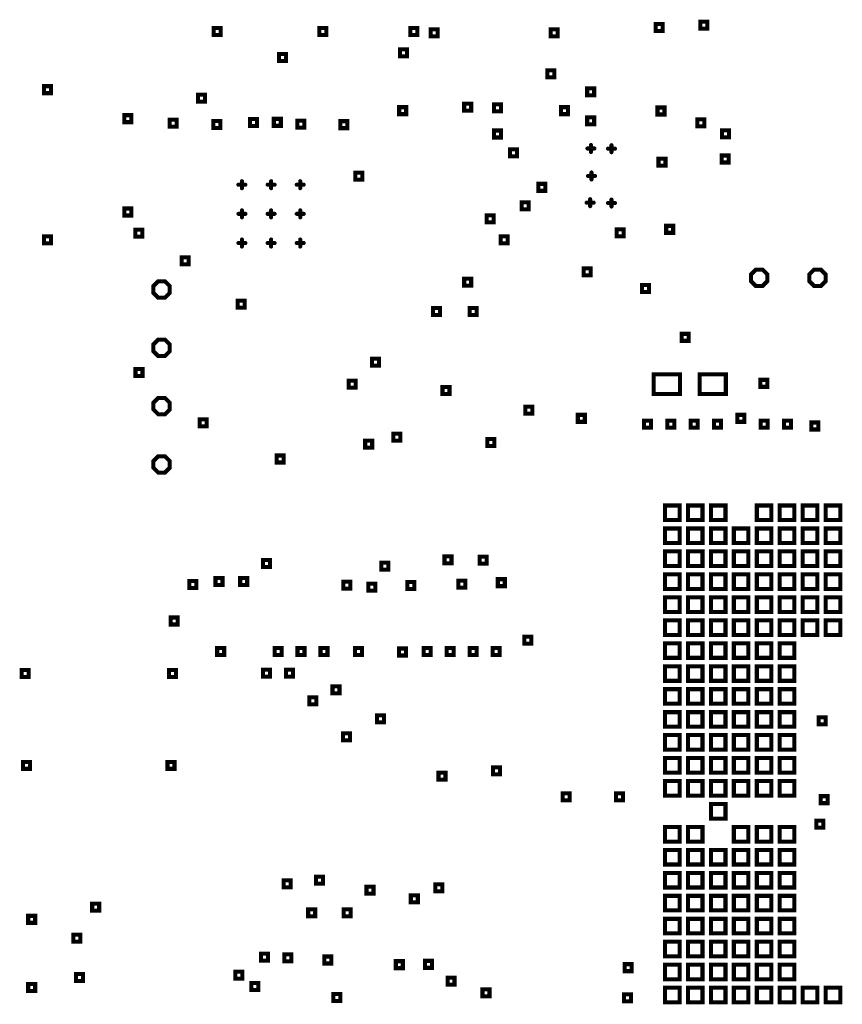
# Model space of a CAD drawing. Extents: x -10 to 15.7, y -3.3 to 6.3.
# Tile 15 of 40: x 5.8 to 7.2, y 1.5 to 3.1. Entities that reach past the tile are written whole.
import ezdxf

# ---------------------------------------------------------------- set-up
doc = ezdxf.new("R2010")
doc.units = 0
doc.layers.get('0').update_dxf_attribs({"color": 3, "linetype": 'CONTINUOUS'})

# ---------------------------------------------------------------- blocks, each defined once
blk = doc.blocks.new('PAD_R1')
at = {"const_width": 0.5}
blk.add_lwpolyline([(0.25, 0, 1), (-0.25, 0, 1)], format="xyb", close=True, dxfattribs=at)

msp = doc.modelspace()

# ---------------------------------------------------------------- linework, layer by layer
at = {"const_width": 0.007}
for points in [[(6.8875, 3.12813), (6.8875, 3.14013), (6.8995, 3.14013), (6.8995, 3.12813)], [(6.964, 3.13213), (6.964, 3.14413), (6.976, 3.14413), (6.976, 3.13213)], [(6.12935, 3.12128), (6.12935, 3.13328), (6.14135, 3.13328), (6.14135, 3.12128)], [(6.31065, 3.12128), (6.31065, 3.13328), (6.32265, 3.13328), (6.32265, 3.12128)], [(6.46685, 3.12128), (6.46685, 3.13328), (6.47885, 3.13328), (6.47885, 3.12128)], [(6.50163, 3.119), (6.50163, 3.131), (6.51363, 3.131), (6.51363, 3.119)], [(6.7075, 3.119), (6.7075, 3.131), (6.7195, 3.131), (6.7195, 3.119)], [(6.24129, 3.07693), (6.24129, 3.08892), (6.25329, 3.08892), (6.25329, 3.07693)], [(6.449, 3.085), (6.449, 3.097), (6.461, 3.097), (6.461, 3.085)], [(6.70163, 3.049), (6.70163, 3.061), (6.71363, 3.061), (6.71363, 3.049)], [(5.83849, 3.02161), (5.83849, 3.03361), (5.85049, 3.03361), (5.85049, 3.02161)], [(6.1025, 3.007), (6.1025, 3.019), (6.1145, 3.019), (6.1145, 3.007)], [(6.77, 3.01813), (6.77, 3.03013), (6.782, 3.03013), (6.782, 3.01813)], [(6.559, 2.99163), (6.559, 3.00363), (6.571, 3.00363), (6.571, 2.99163)], [(6.61, 2.99063), (6.61, 3.00263), (6.622, 3.00263), (6.622, 2.99063)], [(6.4475, 2.98563), (6.4475, 2.99763), (6.4595, 2.99763), (6.4595, 2.98563)], [(6.725, 2.98563), (6.725, 2.99763), (6.737, 2.99763), (6.737, 2.98563)], [(6.89063, 2.985), (6.89063, 2.997), (6.90263, 2.997), (6.90263, 2.985)], [(5.97628, 2.97191), (5.97628, 2.98391), (5.98828, 2.98391), (5.98828, 2.97191)], [(6.054, 2.964), (6.054, 2.976), (6.066, 2.976), (6.066, 2.964)], [(6.129, 2.962), (6.129, 2.974), (6.141, 2.974), (6.141, 2.962)], [(6.19183, 2.96531), (6.19183, 2.97731), (6.20383, 2.97731), (6.20383, 2.96531)], [(6.2325, 2.96563), (6.2325, 2.97763), (6.2445, 2.97763), (6.2445, 2.96563)], [(6.27305, 2.96258), (6.27305, 2.97458), (6.28505, 2.97458), (6.28505, 2.96258)], [(6.34648, 2.96165), (6.34648, 2.97365), (6.35848, 2.97365), (6.35848, 2.96165)], [(6.77, 2.96813), (6.77, 2.98013), (6.782, 2.98013), (6.782, 2.96813)], [(6.95903, 2.96481), (6.95903, 2.97681), (6.97103, 2.97681), (6.97103, 2.96481)], [(6.61, 2.94563), (6.61, 2.95763), (6.622, 2.95763), (6.622, 2.94563)], [(7.00143, 2.94588), (7.00143, 2.95788), (7.01343, 2.95788), (7.01343, 2.94588)], [(6.6375, 2.91313), (6.6375, 2.92513), (6.6495, 2.92513), (6.6495, 2.91313)], [(6.89238, 2.89741), (6.89238, 2.90941), (6.90438, 2.90941), (6.90438, 2.89741)], [(7.00068, 2.90271), (7.00068, 2.91471), (7.01268, 2.91471), (7.01268, 2.90271)], [(6.3725, 2.87313), (6.3725, 2.88513), (6.3845, 2.88513), (6.3845, 2.87313)], [(6.68604, 2.85417), (6.68604, 2.86617), (6.69804, 2.86617), (6.69804, 2.85417)], [(6.6576, 2.82243), (6.6576, 2.83443), (6.6696, 2.83443), (6.6696, 2.82243)], [(5.97628, 2.81191), (5.97628, 2.82391), (5.98828, 2.82391), (5.98828, 2.81191)], [(6.59776, 2.8), (6.59776, 2.812), (6.60976, 2.812), (6.60976, 2.8)], [(5.995, 2.77563), (5.995, 2.78763), (6.007, 2.78763), (6.007, 2.77563)], [(6.8205, 2.77613), (6.8205, 2.78813), (6.8325, 2.78813), (6.8325, 2.77613)], [(6.9055, 2.78213), (6.9055, 2.79413), (6.9175, 2.79413), (6.9175, 2.78213)], [(5.83849, 2.76411), (5.83849, 2.77611), (5.85049, 2.77611), (5.85049, 2.76411)], [(6.62163, 2.764), (6.62163, 2.776), (6.63363, 2.776), (6.63363, 2.764)], [(6.07433, 2.728), (6.07433, 2.74), (6.08633, 2.74), (6.08633, 2.728)], [(6.764, 2.70913), (6.764, 2.72113), (6.776, 2.72113), (6.776, 2.70913)], [(7.079, 2.7108), (7.0708, 2.719), (7.0592, 2.719), (7.051, 2.7108), (7.051, 2.6992), (7.0592, 2.691), (7.0708, 2.691), (7.079, 2.6992)], [(7.179, 2.7108), (7.1708, 2.719), (7.1592, 2.719), (7.151, 2.7108), (7.151, 2.6992), (7.1592, 2.691), (7.1708, 2.691), (7.179, 2.6992)], [(6.054, 2.6908), (6.0458, 2.699), (6.0342, 2.699), (6.026, 2.6908), (6.026, 2.6792), (6.0342, 2.671), (6.0458, 2.671), (6.054, 2.6792)], [(6.559, 2.69163), (6.559, 2.70363), (6.571, 2.70363), (6.571, 2.69163)], [(6.864, 2.68063), (6.864, 2.69263), (6.876, 2.69263), (6.876, 2.68063)], [(6.17069, 2.65382), (6.17069, 2.66582), (6.18269, 2.66582), (6.18269, 2.65382)], [(6.50538, 2.64143), (6.50538, 2.65343), (6.51738, 2.65343), (6.51738, 2.64143)], [(6.56824, 2.64143), (6.56824, 2.65343), (6.58024, 2.65343), (6.58024, 2.64143)], [(6.054, 2.5908), (6.0458, 2.599), (6.0342, 2.599), (6.026, 2.5908), (6.026, 2.5792), (6.0342, 2.571), (6.0458, 2.571), (6.054, 2.5792)], [(6.932, 2.597), (6.932, 2.609), (6.944, 2.609), (6.944, 2.597)], [(6.40111, 2.55424), (6.40111, 2.56624), (6.41311, 2.56624), (6.41311, 2.55424)], [(5.99537, 2.53645), (5.99537, 2.54845), (6.00737, 2.54845), (6.00737, 2.53645)], [(6.88406, 2.50586), (6.88406, 2.53961), (6.92906, 2.53961), (6.92906, 2.50586)], [(6.96279, 2.50586), (6.96279, 2.53961), (7.00779, 2.53961), (7.00779, 2.50586)], [(7.067, 2.51806), (7.067, 2.53006), (7.079, 2.53006), (7.079, 2.51806)], [(6.36111, 2.51674), (6.36111, 2.52874), (6.37311, 2.52874), (6.37311, 2.51674)], [(6.52182, 2.50563), (6.52182, 2.51763), (6.53382, 2.51763), (6.53382, 2.50563)], [(6.054, 2.4908), (6.0458, 2.499), (6.0342, 2.499), (6.026, 2.4908), (6.026, 2.4792), (6.0342, 2.471), (6.0458, 2.471), (6.054, 2.4792)], [(6.664, 2.47213), (6.664, 2.48413), (6.676, 2.48413), (6.676, 2.47213)], [(6.10539, 2.45024), (6.10539, 2.46224), (6.11739, 2.46224), (6.11739, 2.45024)], [(6.754, 2.45813), (6.754, 2.47013), (6.766, 2.47013), (6.766, 2.45813)], [(7.0275, 2.45813), (7.0275, 2.47013), (7.0395, 2.47013), (7.0395, 2.45813)], [(6.8675, 2.44813), (6.8675, 2.46013), (6.8795, 2.46013), (6.8795, 2.44813)], [(6.9075, 2.44813), (6.9075, 2.46013), (6.9195, 2.46013), (6.9195, 2.44813)], [(6.9475, 2.44813), (6.9475, 2.46013), (6.9595, 2.46013), (6.9595, 2.44813)], [(6.9875, 2.44813), (6.9875, 2.46013), (6.9995, 2.46013), (6.9995, 2.44813)], [(7.0675, 2.44813), (7.0675, 2.46013), (7.0795, 2.46013), (7.0795, 2.44813)], [(7.1075, 2.44813), (7.1075, 2.46013), (7.1195, 2.46013), (7.1195, 2.44813)], [(7.15429, 2.44493), (7.15429, 2.45693), (7.16629, 2.45693), (7.16629, 2.44493)], [(6.4375, 2.42563), (6.4375, 2.43763), (6.4495, 2.43763), (6.4495, 2.42563)], [(6.59889, 2.41674), (6.59889, 2.42874), (6.61089, 2.42874), (6.61089, 2.41674)], [(6.38919, 2.41394), (6.38919, 2.42594), (6.40119, 2.42594), (6.40119, 2.41394)], [(6.054, 2.3908), (6.0458, 2.399), (6.0342, 2.399), (6.026, 2.3908), (6.026, 2.3792), (6.0342, 2.371), (6.0458, 2.371), (6.054, 2.3792)], [(6.23728, 2.38835), (6.23728, 2.40035), (6.24928, 2.40035), (6.24928, 2.38835)], [(6.90348, 2.28955), (6.90348, 2.31455), (6.92848, 2.31455), (6.92848, 2.28955)], [(6.94285, 2.28955), (6.94285, 2.31455), (6.96785, 2.31455), (6.96785, 2.28955)], [(6.98222, 2.28955), (6.98222, 2.31455), (7.00722, 2.31455), (7.00722, 2.28955)], [(7.06096, 2.28955), (7.06096, 2.31455), (7.08596, 2.31455), (7.08596, 2.28955)], [(7.10033, 2.28955), (7.10033, 2.31455), (7.12533, 2.31455), (7.12533, 2.28955)], [(7.1397, 2.28955), (7.1397, 2.31455), (7.1647, 2.31455), (7.1647, 2.28955)], [(7.17908, 2.28955), (7.17908, 2.31455), (7.20408, 2.31455), (7.20408, 2.28955)], [(6.90348, 2.25018), (6.90348, 2.27518), (6.92848, 2.27518), (6.92848, 2.25018)], [(6.94285, 2.25018), (6.94285, 2.27518), (6.96785, 2.27518), (6.96785, 2.25018)], [(6.98222, 2.25018), (6.98222, 2.27518), (7.00722, 2.27518), (7.00722, 2.25018)], [(7.02159, 2.25018), (7.02159, 2.27518), (7.04659, 2.27518), (7.04659, 2.25018)], [(7.06096, 2.25018), (7.06096, 2.27518), (7.08596, 2.27518), (7.08596, 2.25018)], [(7.10033, 2.25018), (7.10033, 2.27518), (7.12533, 2.27518), (7.12533, 2.25018)], [(7.1397, 2.25018), (7.1397, 2.27518), (7.1647, 2.27518), (7.1647, 2.25018)], [(7.17908, 2.25018), (7.17908, 2.27518), (7.20408, 2.27518), (7.20408, 2.25018)], [(6.52524, 2.21533), (6.52524, 2.22733), (6.53724, 2.22733), (6.53724, 2.21533)], [(6.58554, 2.21483), (6.58554, 2.22683), (6.59754, 2.22683), (6.59754, 2.21483)], [(6.90348, 2.21081), (6.90348, 2.23581), (6.92848, 2.23581), (6.92848, 2.21081)], [(6.94285, 2.21081), (6.94285, 2.23581), (6.96785, 2.23581), (6.96785, 2.21081)], [(6.98222, 2.21081), (6.98222, 2.23581), (7.00722, 2.23581), (7.00722, 2.21081)], [(7.02159, 2.21081), (7.02159, 2.23581), (7.04659, 2.23581), (7.04659, 2.21081)], [(7.06096, 2.21081), (7.06096, 2.23581), (7.08596, 2.23581), (7.08596, 2.21081)], [(7.10033, 2.21081), (7.10033, 2.23581), (7.12533, 2.23581), (7.12533, 2.21081)], [(7.1397, 2.21081), (7.1397, 2.23581), (7.1647, 2.23581), (7.1647, 2.21081)], [(7.17908, 2.21081), (7.17908, 2.23581), (7.20408, 2.23581), (7.20408, 2.21081)], [(6.21414, 2.20893), (6.21414, 2.22093), (6.22614, 2.22093), (6.22614, 2.20893)], [(6.41694, 2.20463), (6.41694, 2.21663), (6.42894, 2.21663), (6.42894, 2.20463)], [(6.90348, 2.17144), (6.90348, 2.19644), (6.92848, 2.19644), (6.92848, 2.17144)], [(6.94285, 2.17144), (6.94285, 2.19644), (6.96785, 2.19644), (6.96785, 2.17144)], [(6.98222, 2.17144), (6.98222, 2.19644), (7.00722, 2.19644), (7.00722, 2.17144)], [(7.02159, 2.17144), (7.02159, 2.19644), (7.04659, 2.19644), (7.04659, 2.17144)], [(7.06096, 2.17144), (7.06096, 2.19644), (7.08596, 2.19644), (7.08596, 2.17144)], [(7.10033, 2.17144), (7.10033, 2.19644), (7.12533, 2.19644), (7.12533, 2.17144)], [(7.1397, 2.17144), (7.1397, 2.19644), (7.1647, 2.19644), (7.1647, 2.17144)], [(7.17908, 2.17144), (7.17908, 2.19644), (7.20408, 2.19644), (7.20408, 2.17144)], [(6.08754, 2.17313), (6.08754, 2.18513), (6.09954, 2.18513), (6.09954, 2.17313)], [(6.13254, 2.17813), (6.13254, 2.19013), (6.14454, 2.19013), (6.14454, 2.17813)], [(6.17478, 2.17813), (6.17478, 2.19013), (6.18678, 2.19013), (6.18678, 2.17813)], [(6.35196, 2.17192), (6.35196, 2.18392), (6.36396, 2.18392), (6.36396, 2.17192)], [(6.39454, 2.1685), (6.39454, 2.1805), (6.40654, 2.1805), (6.40654, 2.1685)], [(6.46174, 2.17163), (6.46174, 2.18363), (6.47374, 2.18363), (6.47374, 2.17163)], [(6.54881, 2.17377), (6.54881, 2.18577), (6.56081, 2.18577), (6.56081, 2.17377)], [(6.61679, 2.17624), (6.61679, 2.18824), (6.62879, 2.18824), (6.62879, 2.17624)], [(6.90348, 2.13207), (6.90348, 2.15707), (6.92848, 2.15707), (6.92848, 2.13207)], [(6.94285, 2.13207), (6.94285, 2.15707), (6.96785, 2.15707), (6.96785, 2.13207)], [(6.98222, 2.13207), (6.98222, 2.15707), (7.00722, 2.15707), (7.00722, 2.13207)], [(7.02159, 2.13207), (7.02159, 2.15707), (7.04659, 2.15707), (7.04659, 2.13207)], [(7.06096, 2.13207), (7.06096, 2.15707), (7.08596, 2.15707), (7.08596, 2.13207)], [(7.10033, 2.13207), (7.10033, 2.15707), (7.12533, 2.15707), (7.12533, 2.13207)], [(7.1397, 2.13207), (7.1397, 2.15707), (7.1647, 2.15707), (7.1647, 2.13207)], [(7.17908, 2.13207), (7.17908, 2.15707), (7.20408, 2.15707), (7.20408, 2.13207)], [(6.05563, 2.11059), (6.05563, 2.12259), (6.06763, 2.12259), (6.06763, 2.11059)], [(6.90348, 2.0927), (6.90348, 2.1177), (6.92848, 2.1177), (6.92848, 2.0927)], [(6.94285, 2.0927), (6.94285, 2.1177), (6.96785, 2.1177), (6.96785, 2.0927)], [(6.98222, 2.0927), (6.98222, 2.1177), (7.00722, 2.1177), (7.00722, 2.0927)], [(7.02159, 2.0927), (7.02159, 2.1177), (7.04659, 2.1177), (7.04659, 2.0927)], [(7.06096, 2.0927), (7.06096, 2.1177), (7.08596, 2.1177), (7.08596, 2.0927)], [(7.10033, 2.0927), (7.10033, 2.1177), (7.12533, 2.1177), (7.12533, 2.0927)], [(7.1397, 2.0927), (7.1397, 2.1177), (7.1647, 2.1177), (7.1647, 2.0927)], [(7.17908, 2.0927), (7.17908, 2.1177), (7.20408, 2.1177), (7.20408, 2.0927)], [(6.66234, 2.07773), (6.66234, 2.08973), (6.67434, 2.08973), (6.67434, 2.07773)], [(6.90348, 2.05333), (6.90348, 2.07833), (6.92848, 2.07833), (6.92848, 2.05333)], [(6.94285, 2.05333), (6.94285, 2.07833), (6.96785, 2.07833), (6.96785, 2.05333)], [(6.98222, 2.05333), (6.98222, 2.07833), (7.00722, 2.07833), (7.00722, 2.05333)], [(7.02159, 2.05333), (7.02159, 2.07833), (7.04659, 2.07833), (7.04659, 2.05333)], [(7.06096, 2.05333), (7.06096, 2.07833), (7.08596, 2.07833), (7.08596, 2.05333)], [(7.10033, 2.05333), (7.10033, 2.07833), (7.12533, 2.07833), (7.12533, 2.05333)], [(6.13541, 2.0582), (6.13541, 2.0702), (6.14741, 2.0702), (6.14741, 2.0582)], [(6.23385, 2.0582), (6.23385, 2.0702), (6.24585, 2.0702), (6.24585, 2.0582)], [(6.27322, 2.0582), (6.27322, 2.0702), (6.28522, 2.0702), (6.28522, 2.0582)], [(6.31259, 2.0582), (6.31259, 2.0702), (6.32459, 2.0702), (6.32459, 2.0582)], [(6.37163, 2.0582), (6.37163, 2.0702), (6.38363, 2.0702), (6.38363, 2.0582)], [(6.44734, 2.05743), (6.44734, 2.06943), (6.45934, 2.06943), (6.45934, 2.05743)], [(6.48974, 2.0582), (6.48974, 2.0702), (6.50174, 2.0702), (6.50174, 2.0582)], [(6.52911, 2.05819), (6.52911, 2.07019), (6.54111, 2.07019), (6.54111, 2.05819)], [(6.56848, 2.0582), (6.56848, 2.0702), (6.58048, 2.0702), (6.58048, 2.0582)], [(6.60785, 2.0582), (6.60785, 2.0702), (6.61985, 2.0702), (6.61985, 2.0582)], [(5.80017, 2.02046), (5.80017, 2.03246), (5.81217, 2.03246), (5.81217, 2.02046)], [(6.05267, 2.02046), (6.05267, 2.03246), (6.06468, 2.03246), (6.06468, 2.02046)], [(6.21415, 2.02103), (6.21415, 2.03303), (6.22615, 2.03303), (6.22615, 2.02103)], [(6.25352, 2.02103), (6.25352, 2.03303), (6.26552, 2.03303), (6.26552, 2.02103)], [(6.90348, 2.01396), (6.90348, 2.03896), (6.92848, 2.03896), (6.92848, 2.01396)], [(6.94285, 2.01396), (6.94285, 2.03896), (6.96785, 2.03896), (6.96785, 2.01396)], [(6.98222, 2.01396), (6.98222, 2.03896), (7.00722, 2.03896), (7.00722, 2.01396)], [(7.02159, 2.01396), (7.02159, 2.03896), (7.04659, 2.03896), (7.04659, 2.01396)], [(7.06096, 2.01396), (7.06096, 2.03896), (7.08596, 2.03896), (7.08596, 2.01396)], [(7.10033, 2.01396), (7.10033, 2.03896), (7.12533, 2.03896), (7.12533, 2.01396)], [(6.33314, 1.99233), (6.33314, 2.00433), (6.34514, 2.00433), (6.34514, 1.99233)], [(6.90348, 1.97459), (6.90348, 1.99959), (6.92848, 1.99959), (6.92848, 1.97459)], [(6.94285, 1.97459), (6.94285, 1.99959), (6.96785, 1.99959), (6.96785, 1.97459)], [(6.98222, 1.97459), (6.98222, 1.99959), (7.00722, 1.99959), (7.00722, 1.97459)], [(7.02159, 1.97459), (7.02159, 1.99959), (7.04659, 1.99959), (7.04659, 1.97459)], [(7.06096, 1.97459), (7.06096, 1.99959), (7.08596, 1.99959), (7.08596, 1.97459)], [(7.10033, 1.97459), (7.10033, 1.99959), (7.12533, 1.99959), (7.12533, 1.97459)], [(6.29364, 1.97363), (6.29364, 1.98563), (6.30564, 1.98563), (6.30564, 1.97363)], [(6.90348, 1.93522), (6.90348, 1.96022), (6.92848, 1.96022), (6.92848, 1.93522)], [(6.94285, 1.93522), (6.94285, 1.96022), (6.96785, 1.96022), (6.96785, 1.93522)], [(6.98222, 1.93522), (6.98222, 1.96022), (7.00722, 1.96022), (7.00722, 1.93522)], [(7.02159, 1.93522), (7.02159, 1.96022), (7.04659, 1.96022), (7.04659, 1.93522)], [(7.06096, 1.93522), (7.06096, 1.96022), (7.08596, 1.96022), (7.08596, 1.93522)], [(7.10033, 1.93522), (7.10033, 1.96022), (7.12533, 1.96022), (7.12533, 1.93522)], [(6.40944, 1.94273), (6.40944, 1.95473), (6.42144, 1.95473), (6.42144, 1.94273)], [(7.16689, 1.93956), (7.16689, 1.95156), (7.17889, 1.95156), (7.17889, 1.93956)], [(6.35124, 1.91173), (6.35124, 1.92373), (6.36324, 1.92373), (6.36324, 1.91173)], [(6.90348, 1.89585), (6.90348, 1.92085), (6.92848, 1.92085), (6.92848, 1.89585)], [(6.94285, 1.89585), (6.94285, 1.92085), (6.96785, 1.92085), (6.96785, 1.89585)], [(6.98222, 1.89585), (6.98222, 1.92085), (7.00722, 1.92085), (7.00722, 1.89585)], [(7.02159, 1.89585), (7.02159, 1.92085), (7.04659, 1.92085), (7.04659, 1.89585)], [(7.06096, 1.89585), (7.06096, 1.92085), (7.08596, 1.92085), (7.08596, 1.89585)], [(7.10033, 1.89585), (7.10033, 1.92085), (7.12533, 1.92085), (7.12533, 1.89585)], [(5.8025, 1.86298), (5.8025, 1.87497), (5.8145, 1.87497), (5.8145, 1.86298)], [(6.05016, 1.86298), (6.05016, 1.87497), (6.06216, 1.87497), (6.06216, 1.86298)], [(6.90348, 1.85648), (6.90348, 1.88148), (6.92848, 1.88148), (6.92848, 1.85648)], [(6.94285, 1.85648), (6.94285, 1.88148), (6.96785, 1.88148), (6.96785, 1.85648)], [(6.98222, 1.85648), (6.98222, 1.88148), (7.00722, 1.88148), (7.00722, 1.85648)], [(7.02159, 1.85648), (7.02159, 1.88148), (7.04659, 1.88148), (7.04659, 1.85648)], [(7.06096, 1.85648), (7.06096, 1.88148), (7.08596, 1.88148), (7.08596, 1.85648)], [(7.10033, 1.85648), (7.10033, 1.88148), (7.12533, 1.88148), (7.12533, 1.85648)], [(6.51504, 1.84453), (6.51504, 1.85653), (6.52704, 1.85653), (6.52704, 1.84453)], [(6.60844, 1.85353), (6.60844, 1.86553), (6.62044, 1.86553), (6.62044, 1.85353)], [(6.90348, 1.81711), (6.90348, 1.84211), (6.92848, 1.84211), (6.92848, 1.81711)], [(6.94285, 1.81711), (6.94285, 1.84211), (6.96785, 1.84211), (6.96785, 1.81711)], [(6.98222, 1.81711), (6.98222, 1.84211), (7.00722, 1.84211), (7.00722, 1.81711)], [(7.02159, 1.81711), (7.02159, 1.84211), (7.04659, 1.84211), (7.04659, 1.81711)], [(7.06096, 1.81711), (7.06096, 1.84211), (7.08596, 1.84211), (7.08596, 1.81711)], [(7.10033, 1.81711), (7.10033, 1.84211), (7.12533, 1.84211), (7.12533, 1.81711)], [(6.72807, 1.80924), (6.72807, 1.82124), (6.74007, 1.82124), (6.74007, 1.80924)], [(6.81934, 1.80924), (6.81934, 1.82124), (6.83134, 1.82124), (6.83134, 1.80924)], [(7.17032, 1.8042), (7.17032, 1.8162), (7.18232, 1.8162), (7.18232, 1.8042)], [(6.98222, 1.77774), (6.98222, 1.80274), (7.00722, 1.80274), (7.00722, 1.77774)], [(7.16312, 1.76216), (7.16312, 1.77416), (7.17512, 1.77416), (7.17512, 1.76216)], [(6.90348, 1.73837), (6.90348, 1.76337), (6.92848, 1.76337), (6.92848, 1.73837)], [(6.94285, 1.73837), (6.94285, 1.76337), (6.96785, 1.76337), (6.96785, 1.73837)], [(7.02159, 1.73837), (7.02159, 1.76337), (7.04659, 1.76337), (7.04659, 1.73837)], [(7.06096, 1.73837), (7.06096, 1.76337), (7.08596, 1.76337), (7.08596, 1.73837)], [(7.10033, 1.73837), (7.10033, 1.76337), (7.12533, 1.76337), (7.12533, 1.73837)], [(6.90348, 1.699), (6.90348, 1.724), (6.92848, 1.724), (6.92848, 1.699)], [(6.94285, 1.699), (6.94285, 1.724), (6.96785, 1.724), (6.96785, 1.699)], [(6.98222, 1.699), (6.98222, 1.724), (7.00722, 1.724), (7.00722, 1.699)], [(7.02159, 1.699), (7.02159, 1.724), (7.04659, 1.724), (7.04659, 1.699)], [(7.06096, 1.699), (7.06096, 1.724), (7.08596, 1.724), (7.08596, 1.699)], [(7.10033, 1.699), (7.10033, 1.724), (7.12533, 1.724), (7.12533, 1.699)], [(6.2494, 1.65992), (6.2494, 1.67192), (6.2614, 1.67192), (6.2614, 1.65992)], [(6.30469, 1.66598), (6.30469, 1.67798), (6.31669, 1.67798), (6.31669, 1.66598)], [(6.90348, 1.65963), (6.90348, 1.68463), (6.92848, 1.68463), (6.92848, 1.65963)], [(6.94285, 1.65963), (6.94285, 1.68463), (6.96785, 1.68463), (6.96785, 1.65963)], [(6.98222, 1.65963), (6.98222, 1.68463), (7.00722, 1.68463), (7.00722, 1.65963)], [(7.02159, 1.65963), (7.02159, 1.68463), (7.04659, 1.68463), (7.04659, 1.65963)], [(7.06096, 1.65963), (7.06096, 1.68463), (7.08596, 1.68463), (7.08596, 1.65963)], [(7.10033, 1.65963), (7.10033, 1.68463), (7.12533, 1.68463), (7.12533, 1.65963)], [(6.3915, 1.64913), (6.3915, 1.66113), (6.4035, 1.66113), (6.4035, 1.64913)], [(6.5095, 1.65313), (6.5095, 1.66513), (6.5215, 1.66513), (6.5215, 1.65313)], [(6.4675, 1.63413), (6.4675, 1.64613), (6.4795, 1.64613), (6.4795, 1.63413)], [(6.90348, 1.62026), (6.90348, 1.64526), (6.92848, 1.64526), (6.92848, 1.62026)], [(6.94285, 1.62026), (6.94285, 1.64526), (6.96785, 1.64526), (6.96785, 1.62026)], [(6.98222, 1.62026), (6.98222, 1.64526), (7.00722, 1.64526), (7.00722, 1.62026)], [(7.02159, 1.62026), (7.02159, 1.64526), (7.04659, 1.64526), (7.04659, 1.62026)], [(7.06096, 1.62026), (7.06096, 1.64526), (7.08596, 1.64526), (7.08596, 1.62026)], [(7.10033, 1.62026), (7.10033, 1.64526), (7.12533, 1.64526), (7.12533, 1.62026)], [(5.92094, 1.62), (5.92094, 1.632), (5.93294, 1.632), (5.93294, 1.62)], [(6.2915, 1.61013), (6.2915, 1.62213), (6.3035, 1.62213), (6.3035, 1.61013)], [(6.3525, 1.61013), (6.3525, 1.62213), (6.3645, 1.62213), (6.3645, 1.61013)], [(5.81126, 1.59893), (5.81126, 1.61093), (5.82326, 1.61093), (5.82326, 1.59893)], [(6.90348, 1.58089), (6.90348, 1.60589), (6.92848, 1.60589), (6.92848, 1.58089)], [(6.94285, 1.58089), (6.94285, 1.60589), (6.96785, 1.60589), (6.96785, 1.58089)], [(6.98222, 1.58089), (6.98222, 1.60589), (7.00722, 1.60589), (7.00722, 1.58089)], [(7.02159, 1.58089), (7.02159, 1.60589), (7.04659, 1.60589), (7.04659, 1.58089)], [(7.06096, 1.58089), (7.06096, 1.60589), (7.08596, 1.60589), (7.08596, 1.58089)], [(7.10033, 1.58089), (7.10033, 1.60589), (7.12533, 1.60589), (7.12533, 1.58089)], [(5.88888, 1.56674), (5.88888, 1.57874), (5.90088, 1.57874), (5.90088, 1.56674)], [(6.90348, 1.54152), (6.90348, 1.56652), (6.92848, 1.56652), (6.92848, 1.54152)], [(6.94285, 1.54152), (6.94285, 1.56652), (6.96785, 1.56652), (6.96785, 1.54152)], [(6.98222, 1.54152), (6.98222, 1.56652), (7.00722, 1.56652), (7.00722, 1.54152)], [(7.02159, 1.54152), (7.02159, 1.56652), (7.04659, 1.56652), (7.04659, 1.54152)], [(7.06096, 1.54152), (7.06096, 1.56652), (7.08596, 1.56652), (7.08596, 1.54152)], [(7.10033, 1.54152), (7.10033, 1.56652), (7.12533, 1.56652), (7.12533, 1.54152)], [(6.2105, 1.53413), (6.2105, 1.54613), (6.2225, 1.54613), (6.2225, 1.53413)], [(6.2505, 1.53313), (6.2505, 1.54513), (6.2625, 1.54513), (6.2625, 1.53313)], [(6.31928, 1.52924), (6.31928, 1.54124), (6.33127, 1.54124), (6.33127, 1.52924)], [(6.44179, 1.52124), (6.44179, 1.53324), (6.45379, 1.53324), (6.45379, 1.52124)], [(6.49179, 1.52176), (6.49179, 1.53376), (6.50379, 1.53376), (6.50379, 1.52176)], [(6.8345, 1.51613), (6.8345, 1.52813), (6.8465, 1.52813), (6.8465, 1.51613)], [(6.90348, 1.50214), (6.90348, 1.52714), (6.92848, 1.52714), (6.92848, 1.50214)], [(6.94285, 1.50214), (6.94285, 1.52714), (6.96785, 1.52714), (6.96785, 1.50214)], [(6.98222, 1.50214), (6.98222, 1.52714), (7.00722, 1.52714), (7.00722, 1.50214)], [(7.02159, 1.50214), (7.02159, 1.52714), (7.04659, 1.52714), (7.04659, 1.50214)], [(7.06096, 1.50214), (7.06096, 1.52714), (7.08596, 1.52714), (7.08596, 1.50214)], [(7.10033, 1.50214), (7.10033, 1.52714), (7.12533, 1.52714), (7.12533, 1.50214)], [(5.89346, 1.49937), (5.89346, 1.51137), (5.90546, 1.51137), (5.90546, 1.49937)], [(6.1665, 1.50313), (6.1665, 1.51513), (6.1785, 1.51513), (6.1785, 1.50313)], [(6.5305, 1.49313), (6.5305, 1.50513), (6.5425, 1.50513), (6.5425, 1.49313)], [(5.81126, 1.4823), (5.81126, 1.4943), (5.82326, 1.4943), (5.82326, 1.4823)], [(6.19398, 1.48361), (6.19398, 1.49561), (6.20598, 1.49561), (6.20598, 1.48361)], [(6.5905, 1.47313), (6.5905, 1.48513), (6.6025, 1.48513), (6.6025, 1.47313)], [(6.90348, 1.46277), (6.90348, 1.48778), (6.92848, 1.48778), (6.92848, 1.46277)], [(6.94285, 1.46277), (6.94285, 1.48778), (6.96785, 1.48778), (6.96785, 1.46277)], [(6.98222, 1.46277), (6.98222, 1.48778), (7.00722, 1.48778), (7.00722, 1.46277)], [(7.02159, 1.46277), (7.02159, 1.48778), (7.04659, 1.48778), (7.04659, 1.46277)], [(7.06096, 1.46277), (7.06096, 1.48778), (7.08596, 1.48778), (7.08596, 1.46277)], [(7.10033, 1.46277), (7.10033, 1.48778), (7.12533, 1.48778), (7.12533, 1.46277)], [(7.1397, 1.46277), (7.1397, 1.48778), (7.1647, 1.48778), (7.1647, 1.46277)], [(7.17908, 1.46277), (7.17908, 1.48778), (7.20408, 1.48778), (7.20408, 1.46277)], [(6.3345, 1.46513), (6.3345, 1.47713), (6.3465, 1.47713), (6.3465, 1.46513)], [(6.83331, 1.46447), (6.83331, 1.47647), (6.84531, 1.47647), (6.84531, 1.46447)]]:
    msp.add_lwpolyline(points, close=True, dxfattribs=at)
for points in [[(6.77042, 2.92678), (6.78242, 2.92678)], [(6.77642, 2.92078), (6.77642, 2.93278)], [(6.80568, 2.92645), (6.81768, 2.92645)], [(6.81168, 2.92045), (6.81168, 2.93245)], [(6.77741, 2.87366), (6.77741, 2.88566)], [(6.17787, 2.85869), (6.17787, 2.87069)], [(6.22787, 2.85869), (6.22787, 2.87069)], [(6.27787, 2.85869), (6.27787, 2.87069)], [(6.77141, 2.87966), (6.78341, 2.87966)], [(6.17187, 2.86469), (6.18387, 2.86469)], [(6.22187, 2.86469), (6.23387, 2.86469)], [(6.27187, 2.86469), (6.28387, 2.86469)], [(6.7691, 2.83386), (6.7811, 2.83386)], [(6.7751, 2.82786), (6.7751, 2.83986)], [(6.80568, 2.8332), (6.81768, 2.8332)], [(6.81168, 2.8272), (6.81168, 2.8392)], [(6.17787, 2.80869), (6.17787, 2.82069)], [(6.22787, 2.80869), (6.22787, 2.82069)], [(6.27787, 2.80869), (6.27787, 2.82069)], [(6.17187, 2.81469), (6.18387, 2.81469)], [(6.22187, 2.81469), (6.23387, 2.81469)], [(6.27187, 2.81469), (6.28387, 2.81469)], [(6.17787, 2.75869), (6.17787, 2.77069)], [(6.22787, 2.75869), (6.22787, 2.77069)], [(6.27787, 2.75869), (6.27787, 2.77069)], [(6.17187, 2.76469), (6.18387, 2.76469)], [(6.22187, 2.76469), (6.23387, 2.76469)], [(6.27187, 2.76469), (6.28387, 2.76469)]]:
    msp.add_lwpolyline(points, dxfattribs=at)

# ---------------------------------------------------------------- block references
at = {"xscale": 0.007, "yscale": 0.007}
for p in [(6.77042, 2.92678), (6.77642, 2.93278), (6.77642, 2.92078), (6.78242, 2.92678), (6.80568, 2.92645), (6.81168, 2.93245), (6.81168, 2.92045), (6.81768, 2.92645), (6.77741, 2.88566), (6.17787, 2.87069), (6.22787, 2.87069), (6.27787, 2.87069), (6.77141, 2.87966), (6.77741, 2.87366), (6.78341, 2.87966), (6.17187, 2.86469), (6.17787, 2.85869), (6.18387, 2.86469), (6.22187, 2.86469), (6.22787, 2.85869), (6.23387, 2.86469), (6.27187, 2.86469), (6.27787, 2.85869), (6.28387, 2.86469), (6.7691, 2.83386), (6.7751, 2.83986), (6.7811, 2.83386), (6.80568, 2.8332), (6.81168, 2.8392), (6.81768, 2.8332), (6.17787, 2.82069), (6.22787, 2.82069), (6.27787, 2.82069), (6.7751, 2.82786), (6.81168, 2.8272), (6.17187, 2.81469), (6.17787, 2.80869), (6.18387, 2.81469), (6.22187, 2.81469), (6.22787, 2.80869), (6.23387, 2.81469), (6.27187, 2.81469), (6.27787, 2.80869), (6.28387, 2.81469), (6.17787, 2.77069), (6.22787, 2.77069), (6.27787, 2.77069), (6.17187, 2.76469), (6.17787, 2.75869), (6.18387, 2.76469), (6.22187, 2.76469), (6.22787, 2.75869), (6.23387, 2.76469), (6.27187, 2.76469), (6.27787, 2.75869), (6.28387, 2.76469)]:
    msp.add_blockref('PAD_R1', p, dxfattribs=at)

doc.saveas('drawing.dxf')
